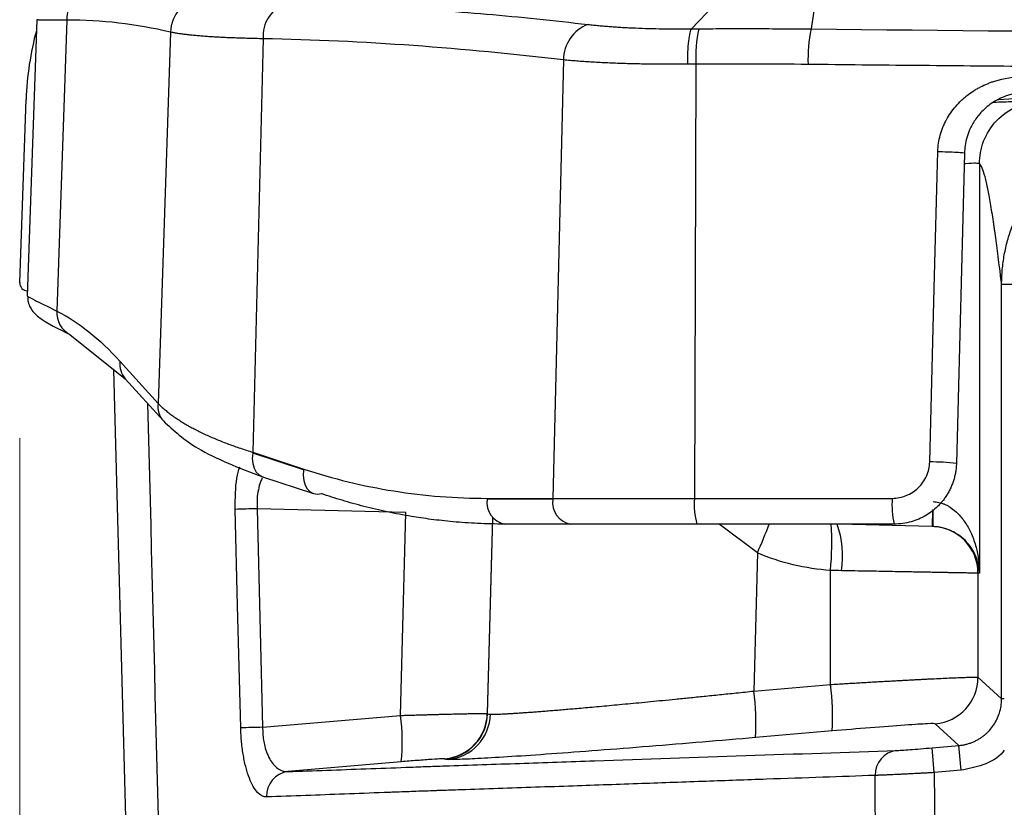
# Model space of a CAD drawing. Header units: millimetres. Extents: x 5 to 597, y 5 to 415.
# Tile 26 of 132: x 242.09 to 248.41, y 319.75 to 324.81. Entities that reach past the tile are written whole.
import ezdxf

# ---------------------------------------------------------------- set-up
doc = ezdxf.new("R2010")
doc.units = ezdxf.units.MM
doc.header["$PDSIZE"] = -1
doc.styles.add('SLDTEXTSTYLE0', font='ARIAL.TTF', dxfattribs={"width": 0.948})
doc.dimstyles.new('SLDDIMSTYLE5', dxfattribs={"dimtxt": 2.5, "dimasz": 2.5, "dimexe": 0, "dimexo": 0.0625, "dimtad": 1, "dimdec": 0, "dimlfac": 5, "dimrnd": 1e-09, "dimzin": 12, "dimdsep": 46, "dimtxsty": 'SLDTEXTSTYLE0', "dimsah": 1, "dimcen": 0.09, "dimadec": 0, "dimazin": 3, "dimtfac": 1, "dimtdec": 0, "dimtofl": 0, "dimtmove": 0, "dimatfit": 3, "dimfxl": 0, "dimfrac": 2, "dimtolj": 1, "dimtzin": 12, "dimarcsym": 0})

# ---------------------------------------------------------------- blocks, each defined once
blk = doc.blocks.new('_D_6')
at = {"color": 7, "linetype": 'Continuous', "lineweight": 0}
for p, q in [((242.0878, 322.1208), (242.0878, 294.7191)), ((262.6454, 322.1208), (262.6454, 314.1311)), ((262.6454, 312.6071), (262.6454, 303.9311)), ((262.6454, 302.4071), (262.6454, 294.7191)), ((262.6454, 295.7191), (242.0878, 295.7191))]:
    blk.add_line(p, q, dxfattribs=at)
at = {"color": 7, "linetype": 'Continuous', "lineweight": 18}
for points in [[(242.0878, 295.7191), (244.5878, 295.4091), (244.5878, 296.0291)], [(262.6454, 295.7191), (260.1454, 296.0291), (260.1454, 295.4091)]]:
    blk.add_solid(points, dxfattribs=at)
at = {"color": 7, "linetype": 'Continuous', "lineweight": 18, "insert": (250.5211, 298.9418), "char_height": 2.5, "attachment_point": 1, "style": 'SLDTEXTSTYLE0'}
blk.add_mtext('103', dxfattribs=at)

msp = doc.modelspace()

# ---------------------------------------------------------------- linework, layer by layer
at = {"color": 7, "linetype": 'Continuous', "lineweight": 25}
for p, q in [((246.4022, 324.7526), (246.6646, 325.0269)), ((247.212, 325.0312), (247.1711, 324.7513)), ((242.1979, 324.811), (242.1359, 323.0346)), ((242.3895, 324.8076), (242.3271, 322.938)), ((243.0563, 324.731), (242.9766, 322.345)), ((243.6511, 324.6885), (243.5854, 322.0306)), ((245.5811, 324.5523), (245.5115, 321.7346)), ((246.4316, 324.5248), (246.422, 321.7346)), ((242.0878, 323.1208), (242.1289, 324.2975)), ((248.1566, 323.9541), (248.1044, 321.9586)), ((248.2527, 323.886), (248.2527, 321.2532)), ((248.3949, 320.4452), (248.3949, 323.1083)), ((242.1359, 323.0346), (242.1482, 323.028)), ((242.4106, 322.7882), (242.766, 322.5029)), ((242.7318, 322.6157), (242.9766, 322.345)), ((242.8982, 314.7344), (242.6932, 322.5613)), ((242.766, 322.5028), (243.0109, 322.2321)), ((243.9115, 321.917), (243.5844, 322.025)), ((243.5854, 322.0306), (243.9125, 321.9226)), ((243.6483, 321.8731), (243.9754, 321.7651)), ((245.0898, 321.7346), (245.5115, 321.7346)), ((245.5114, 321.7291), (245.0898, 321.7291)), ((245.5115, 321.7346), (246.422, 321.7346)), ((246.422, 321.7346), (247.6922, 321.7346)), ((244.567, 321.6438), (243.6124, 321.6677)), ((244.5329, 320.3394), (244.567, 321.6438)), ((245.6246, 321.5691), (245.2029, 321.5691)), ((246.4377, 321.5691), (245.6246, 321.5691)), ((247.7045, 321.5691), (246.4377, 321.5691)), ((247.9485, 321.5534), (247.3522, 321.5691)), ((246.8265, 321.3841), (246.8032, 320.4959)), ((247.2953, 320.5385), (247.2953, 321.2718)), ((248.2429, 321.2535), (248.2429, 320.5845)), ((248.2527, 321.2532), (248.2429, 321.2535)), ((248.2429, 320.5845), (248.3949, 320.4452)), ((246.8032, 320.4959), (247.2953, 320.5385)), ((243.6482, 320.2631), (244.5329, 320.3394)), ((245.0914, 320.3514), (245.0933, 320.3497)), ((248.1211, 320.1463), (247.969, 320.2857)), ((247.3058, 320.2397), (246.8137, 320.1971)), ((247.9484, 320.1312), (248.1211, 320.1463)), ((248.135, 319.987), (248.1211, 320.1463)), ((247.9624, 319.9719), (247.9484, 320.1312)), ((244.5381, 320.0412), (243.811, 319.9784)), ((244.8196, 320.0587), (244.8177, 320.0605)), ((248.135, 319.987), (247.9624, 319.9719))]:
    msp.add_line(p, q, dxfattribs=at)
at = {"color": 8, "linetype": 'Continuous', "lineweight": 25}
for p, q in [((247.9513, 321.6605), (247.9485, 321.5534)), ((245.1245, 321.6137), (245.0914, 320.3514)), ((245.0933, 320.3497), (245.1263, 321.6112)), ((246.8265, 321.3841), (246.5812, 321.5691)), ((248.4121, 320.4452), (248.3949, 320.4452))]:
    msp.add_line(p, q, dxfattribs=at)
at = {"color": 7, "linetype": 'Continuous', "lineweight": 25, "flags": 128}
for points in [[(247.9327, 321.9684), (247.962, 323.0858), (247.9851, 323.9639)], [(243.9115, 321.917), (243.9087, 321.8824), (243.9118, 321.8496), (243.9205, 321.8201), (243.9344, 321.7954), (243.9529, 321.7768), (243.975, 321.7652), (243.9996, 321.7611), (244.0255, 321.7648)], [(243.5077, 320.2591), (243.4876, 321.0457), (243.472, 321.6637)], [(243.6124, 321.6677), (243.6324, 320.8811), (243.6482, 320.2631)], [(247.5845, 319.6263), (247.5833, 319.8097), (247.5824, 319.9538)], [(247.9624, 319.9719), (247.9637, 319.7772), (247.9648, 319.6243)]]:
    msp.add_lwpolyline(points, dxfattribs=at)
at = {"color": 8, "linetype": 'Continuous', "lineweight": 25, "flags": 128}
msp.add_lwpolyline([(243.5844, 322.025), (243.5817, 321.9904), (243.5847, 321.9576), (243.5934, 321.9281), (243.6074, 321.9034), (243.6259, 321.8848), (243.648, 321.8732), (243.6483, 321.8731)], dxfattribs=at)
at = {"color": 7, "linetype": 'Continuous', "lineweight": 25}
for centre, radius, start, end in [((242.6273, 324.8032), 0.2378, 106.97604, 178.93871), ((243.2981, 324.7211), 0.242, 100.6461, 177.65669), ((243.8815, 324.7031), 0.2309, 112.43665, 183.60708), ((245.823, 324.5536), 0.242, 110.48776, 180.31439), ((244.1277, 324.2277), 2, 165.02654, 178), ((247.2866, 324.572), 0.8563, 167.81006, 183.15847), ((248.1191, 324.5548), 0.9681, 168.28944, 181.86436), ((242.1378, 323.1191), 0.05, 178, 180), ((242.1378, 323.1191), 0.05, 180, 270), ((243.8044, 321.9893), 0.2228, 169.31444, 170.77212), ((244.1315, 321.8813), 0.2228, 169.31444, 170.77212), ((247.9428, 320.6331), 1.3353, 83.05047, 90.43336), ((245.2312, 321.7091), 0.1428, 171.95053, 258.57825), ((245.316, 321.7291), 0.2262, 178.58563, 180.00009), ((245.6529, 321.7091), 0.1428, 171.95053, 258.57825), ((245.7377, 321.7291), 0.2262, 178.58563, 180.00009), ((246.8598, 321.6926), 0.4398, 174.52026, 196.3212), ((248.2433, 321.6925), 0.5527, 175.62816, 192.90659), ((244.0739, 302.7766), 18.8967, 91.39927, 91.82542), ((247.9429, 321.2535), 0.3, 359.99526, 88.49579), ((247.9428, 320.5846), 0.3001, 275.01835, 359.98165), ((245.8068, 320.3369), 1.5021, 356.28948, 7.71327), ((245.3147, 320.2943), 1.5021, 356.28948, 7.71327), ((243.4128, 320.1706), 1.1327, 353.43656, 8.56987), ((244.7915, 320.3594), 0.3001, 275.01777, 358.48223), ((244.7933, 320.3576), 0.3001, 275.01777, 358.48223), ((244.8119, 320.3536), 0.299, 275.40394, 358.73773), ((244.1105, 301.4706), 18.7982, 91.40926, 91.83781), ((247.7387, 319.9588), 0.1565, 96.71031, 181.83504), ((243.8296, 319.8231), 0.1564, 96.82445, 182.81066)]:
    msp.add_arc(centre, radius, start, end, dxfattribs=at)
at = {"color": 8, "linetype": 'Continuous', "lineweight": 25}
for centre, radius, start, end in [((242.4778, 322.9239), 0.1514, 174.66407, 243.67256), ((242.8715, 322.5964), 0.141, 172.14734, 221.60237), ((243.1163, 322.3257), 0.141, 172.14794, 221.54554), ((250.5167, 321.5718), 2.5642, 177.97801, 180.41265), ((242.5231, 323.2536), 4.692, 336.51891, 338.95968), ((245.5788, 321.4471), 1.7255, 354.16832, 4.05374), ((246.6927, 321.3583), 0.6803, 352.50382, 18.04863)]:
    msp.add_arc(centre, radius, start, end, dxfattribs=at)
at = {"color": 7, "linetype": 'Continuous', "lineweight": 25}
for points, knots in [([(243.7934, 324.9165), (243.8582, 324.9151), (243.9876, 324.9124), (244.1818, 324.9056), (244.376, 324.8968), (244.571, 324.8858), (244.808, 324.87), (245.088, 324.8476), (245.4119, 324.817), (245.6289, 324.7926), (245.7384, 324.7803)], [0, 0, 0, 0, 0.099806, 0.199338, 0.298972, 0.399074, 0.499994, 0.66455, 0.830867, 1, 1, 1, 1]), ([(242.3895, 324.8076), (242.3807, 324.8075), (242.3629, 324.8073), (242.3387, 324.8072), (242.3163, 324.8071), (242.2958, 324.807), (242.2772, 324.8071), (242.2605, 324.8072), (242.2458, 324.8075), (242.233, 324.8077), (242.2222, 324.8081), (242.2133, 324.8085), (242.2064, 324.809), (242.2015, 324.8096), (242.1984, 324.8103), (242.1981, 324.8108), (242.1979, 324.811)], [0, 0, 0, 0, 0.071261, 0.142548, 0.21386, 0.285199, 0.356563, 0.427953, 0.499368, 0.57081, 0.642277, 0.71377, 0.785289, 0.856833, 0.928404, 1, 1, 1, 1]), ([(245.7384, 324.7803), (245.7496, 324.779), (245.7721, 324.7765), (245.8074, 324.773), (245.8438, 324.7698), (245.8814, 324.7668), (245.9201, 324.7641), (245.9599, 324.7617), (246.0008, 324.7595), (246.0567, 324.757), (246.1285, 324.7545), (246.2076, 324.7529), (246.273, 324.7522), (246.3219, 324.7521), (246.3633, 324.7522), (246.3896, 324.7525), (246.4022, 324.7526)], [0, 0, 0, 0, 0.062706, 0.125208, 0.187574, 0.24987, 0.312162, 0.374516, 0.436995, 0.499663, 0.625179, 0.749707, 0.832545, 0.894713, 0.949156, 1, 1, 1, 1]), ([(243.6511, 324.6885), (243.6352, 324.6888), (243.6033, 324.6894), (243.5573, 324.6905), (243.5127, 324.6918), (243.4694, 324.6933), (243.4277, 324.6949), (243.3875, 324.6968), (243.3488, 324.6989), (243.3118, 324.7012), (243.2763, 324.7037), (243.2426, 324.7064), (243.2106, 324.7093), (243.1803, 324.7124), (243.1517, 324.7157), (243.125, 324.7192), (243.1001, 324.7229), (243.077, 324.7268), (243.0632, 324.7296), (243.0563, 324.731)], [0, 0, 0, 0, 0.058184, 0.116447, 0.174788, 0.233208, 0.291708, 0.350287, 0.408946, 0.467685, 0.526505, 0.585406, 0.644387, 0.703451, 0.762596, 0.821823, 0.881133, 0.940525, 1, 1, 1, 1]), ([(246.4022, 324.7526), (246.3989, 324.7483), (246.3955, 324.7396), (246.389, 324.7131), (246.386, 324.6951), (246.3811, 324.6523), (246.3792, 324.6276), (246.3767, 324.5763), (246.3762, 324.5498), (246.3762, 324.5246)], [0, 0, 0, 0, 0.25, 0.25, 0.5, 0.5, 0.75, 0.75, 1, 1, 1, 1]), ([(246.4496, 324.7528), (246.4646, 324.7528), (246.4947, 324.753), (246.5548, 324.7533), (246.66, 324.7537), (246.8103, 324.7537), (246.9907, 324.753), (247.111, 324.7519), (247.1711, 324.7513)], [0, 0, 0, 0, 0.0625, 0.125, 0.25, 0.5, 0.749941, 1, 1, 1, 1]), ([(246.3762, 324.5246), (246.3581, 324.5245), (246.3219, 324.5242), (246.2679, 324.5241), (246.2142, 324.5243), (246.1608, 324.5247), (246.1078, 324.5255), (246.0553, 324.5265), (246.0035, 324.5278), (245.9524, 324.5294), (245.9021, 324.5313), (245.8527, 324.5334), (245.8043, 324.5358), (245.757, 324.5386), (245.7109, 324.5416), (245.6661, 324.5449), (245.6226, 324.5484), (245.5949, 324.551), (245.5811, 324.5523)], [0, 0, 0, 0, 0.060569, 0.12139, 0.182465, 0.243794, 0.305379, 0.367221, 0.429321, 0.491681, 0.5543, 0.61718, 0.680323, 0.743728, 0.807398, 0.871332, 0.935533, 1, 1, 1, 1]), ([(252.3666, 324.4953), (252.2506, 324.4953), (252.0185, 324.4954), (251.6705, 324.4958), (251.3225, 324.4964), (250.9745, 324.4973), (250.6265, 324.4984), (250.2786, 324.4998), (249.9308, 324.5014), (249.583, 324.5032), (249.2353, 324.5054), (248.8877, 324.5077), (248.5402, 324.5103), (248.1928, 324.5132), (247.8456, 324.5163), (247.4984, 324.5197), (247.2672, 324.5221), (247.1515, 324.5233)], [0, 0, 0, 0, 0.066651, 0.133303, 0.199958, 0.266616, 0.333275, 0.399937, 0.466601, 0.533267, 0.599936, 0.666607, 0.733281, 0.799957, 0.866636, 0.933317, 1, 1, 1, 1]), ([(247.9851, 323.9639), (247.9856, 323.9816), (247.9871, 323.9993), (247.9923, 324.0344), (247.9961, 324.0523), (248.0055, 324.0864), (248.014, 324.1116), (248.0247, 324.136), (248.0323, 324.1522), (248.0365, 324.1605), (248.0488, 324.1833), (248.0579, 324.1981), (248.0777, 324.2268), (248.0888, 324.241), (248.1113, 324.2671), (248.1291, 324.2858), (248.1483, 324.3031), (248.1614, 324.3144), (248.1684, 324.3201), (248.188, 324.3353), (248.2084, 324.3496), (248.2299, 324.3626), (248.2445, 324.371), (248.2523, 324.3752), (248.274, 324.3864), (248.2962, 324.3967), (248.323, 324.4071), (248.3347, 324.4112), (248.3425, 324.4139), (248.3467, 324.4152), (248.4095, 324.4352), (248.4721, 324.4454), (248.5382, 324.447)], [0, 0, 0, 0, 0.0625, 0.0625, 0.125, 0.125, 0.1875, 0.21875, 0.21875, 0.25, 0.25, 0.3125, 0.3125, 0.375, 0.375, 0.4375, 0.46875, 0.46875, 0.5, 0.5, 0.5625, 0.59375, 0.59375, 0.625, 0.625, 0.6875, 0.71875, 0.734375, 0.734375, 0.75, 0.75, 1, 1, 1, 1]), ([(248.547, 324.3435), (248.538, 324.3431), (248.5194, 324.3423), (248.4911, 324.3386), (248.4615, 324.3326), (248.4309, 324.3239), (248.3937, 324.3099), (248.3387, 324.2821), (248.277, 324.2344), (248.2237, 324.1699), (248.1905, 324.1091), (248.1707, 324.0534), (248.1597, 324.0033), (248.1576, 323.9702), (248.1566, 323.9541)], [0, 0, 0, 0, 0.044128, 0.090961, 0.140523, 0.192832, 0.247904, 0.3371, 0.498558, 0.632278, 0.750139, 0.838141, 0.92135, 1, 1, 1, 1]), ([(250.4337, 324.3691), (249.7462, 324.3521), (249.0555, 324.335), (248.3705, 324.2954), (248.3673, 324.2952)], [0, 0, 0, 0, 0.995391, 1, 1, 1, 1]), ([(248.2527, 323.886), (248.2527, 323.932), (248.2609, 323.9814), (248.2977, 324.0773), (248.3265, 324.1235), (248.4002, 324.2007), (248.445, 324.2316), (248.539, 324.2729), (248.588, 324.2833), (248.634, 324.2855)], [0, 0, 0, 0, 0.25, 0.25, 0.5, 0.5, 0.75, 0.75, 1, 1, 1, 1]), ([(248.3949, 323.1083), (248.3951, 323.1243), (248.3955, 323.1562), (248.3989, 323.204), (248.4043, 323.2516), (248.4118, 323.2989), (248.4213, 323.3456), (248.433, 323.3917), (248.4465, 323.437), (248.4619, 323.4812), (248.4791, 323.5244), (248.498, 323.5664), (248.5184, 323.6071), (248.5402, 323.6464), (248.5634, 323.6842), (248.5877, 323.7205), (248.613, 323.7552), (248.6392, 323.7882), (248.6661, 323.8196), (248.7014, 323.8576), (248.7469, 323.9018), (248.8052, 323.9508), (248.8688, 323.9969), (248.9374, 324.0393), (249.0108, 324.0771), (249.0882, 324.1098), (249.1691, 324.1365), (249.2526, 324.1568), (249.3379, 324.1708), (249.3954, 324.1743), (249.4242, 324.1761)], [0, 0, 0, 0, 0.029219, 0.058476, 0.087729, 0.116938, 0.146061, 0.175058, 0.203888, 0.232512, 0.260893, 0.288992, 0.316775, 0.344208, 0.371259, 0.397899, 0.424099, 0.449835, 0.475084, 0.499824, 0.544676, 0.59114, 0.639079, 0.688331, 0.738715, 0.790026, 0.842045, 0.89454, 0.947272, 1, 1, 1, 1]), ([(247.9851, 323.9639), (248.0046, 323.9634), (248.026, 323.9628), (248.0681, 323.9612), (248.0887, 323.9603), (248.1227, 323.9583), (248.136, 323.9573), (248.153, 323.9555), (248.1567, 323.9547), (248.1566, 323.9541)], [0, 0, 0, 0, 0.25, 0.25, 0.5, 0.5, 0.75, 0.75, 1, 1, 1, 1]), ([(248.3949, 323.1083), (248.3937, 323.1183), (248.3923, 323.1303), (248.3908, 323.1429), (248.3904, 323.1463), (248.3902, 323.1477), (248.3902, 323.1482), (248.39, 323.1491), (248.3899, 323.1503), (248.3889, 323.1585), (248.3847, 323.1935), (248.3743, 323.2785), (248.3622, 323.3721), (248.3523, 323.4445), (248.3475, 323.4783), (248.3453, 323.4929), (248.3446, 323.498), (248.3444, 323.4992), (248.3443, 323.4999), (248.344, 323.5019), (248.3434, 323.506), (248.3365, 323.5531), (248.3237, 323.6337), (248.3105, 323.7049), (248.3026, 323.7419), (248.3001, 323.7531), (248.2991, 323.7578), (248.2986, 323.7601), (248.2984, 323.7609), (248.298, 323.7626), (248.2947, 323.777), (248.2789, 323.8399), (248.2641, 323.8751), (248.2527, 323.886)], [0, 0, 0, 0, 0.03125, 0.039063, 0.042969, 0.042969, 0.043945, 0.043945, 0.044922, 0.046875, 0.0625, 0.125, 0.25, 0.3125, 0.34375, 0.359375, 0.361328, 0.361328, 0.363281, 0.363281, 0.367188, 0.375, 0.5, 0.625, 0.65625, 0.671875, 0.679687, 0.679687, 0.683594, 0.683594, 0.6875, 0.75, 1, 1, 1, 1]), ([(248.5549, 323.1083), (248.5135, 323.1083), (248.4723, 323.1083), (248.4132, 323.1083), (248.3956, 323.1083), (248.3949, 323.1083)], [0, 0, 0, 0, 0.5, 0.5, 1, 1, 1, 1]), ([(242.1389, 323.0326), (242.139, 323.0263), (242.1393, 323.0123), (242.1445, 322.9859), (242.1652, 322.938), (242.2446, 322.8672), (242.3376, 322.823), (242.4106, 322.7882)], [0, 0, 0, 0, 0.0171813, 0.038423, 0.097329, 0.2907673, 1, 1, 1, 1]), ([(242.9766, 322.345), (242.9837, 322.3379), (242.9977, 322.3239), (243.0211, 322.3033), (243.0458, 322.2833), (243.0717, 322.264), (243.0989, 322.2453), (243.127, 322.2272), (243.1561, 322.2097), (243.1859, 322.1928), (243.2274, 322.1708), (243.2825, 322.1439), (243.3533, 322.113), (243.4276, 322.0838), (243.5044, 322.0563), (243.5586, 322.0391), (243.5854, 322.0306)], [0, 0, 0, 0, 0.060768, 0.120285, 0.17855, 0.235562, 0.291321, 0.345825, 0.399076, 0.451071, 0.501812, 0.60621, 0.708225, 0.807859, 0.905116, 1, 1, 1, 1]), ([(243.0108, 322.2321), (243.0769, 322.1712), (243.2261, 322.0336), (243.4975, 321.9304), (243.6487, 321.8729)], [0, 0, 0, 0, 0.4429552, 1, 1, 1, 1]), ([(243.9125, 321.9226), (244.0999, 321.8607), (244.294, 321.8134), (244.6889, 321.7504), (244.8896, 321.7346), (245.0898, 321.7346)], [0, 0, 0, 0, 0.5, 0.5, 1, 1, 1, 1]), ([(247.6922, 321.7346), (247.7233, 321.7346), (247.7539, 321.7406), (247.8113, 321.7638), (247.8376, 321.781), (247.882, 321.8239), (247.9001, 321.8499), (247.9249, 321.9063), (247.9319, 321.9372), (247.9327, 321.9684)], [0, 0, 0, 0, 0.25, 0.25, 0.5, 0.5, 0.75, 0.75, 1, 1, 1, 1]), ([(248.1044, 321.9586), (248.1039, 321.9491), (248.1031, 321.9303), (248.0992, 321.9022), (248.0935, 321.8745), (248.0859, 321.8473), (248.0764, 321.8208), (248.065, 321.795), (248.052, 321.7702), (248.0372, 321.7464), (248.0209, 321.7237), (248.003, 321.7023), (247.9793, 321.6776), (247.9482, 321.6506), (247.9077, 321.6233), (247.8626, 321.6004), (247.8131, 321.5829), (247.76, 321.5713), (247.7232, 321.5698), (247.7045, 321.5691)], [0, 0, 0, 0, 0.04592, 0.091751, 0.137495, 0.183151, 0.228721, 0.274205, 0.319603, 0.364916, 0.410145, 0.45529, 0.500351, 0.576131, 0.654907, 0.736681, 0.821453, 0.909226, 1, 1, 1, 1]), ([(245.2029, 321.5691), (245.1733, 321.5693), (245.1154, 321.5697), (245.0307, 321.5728), (244.9499, 321.5775), (244.8731, 321.5837), (244.8003, 321.591), (244.7315, 321.5993), (244.6666, 321.6083), (244.5723, 321.6232), (244.4499, 321.6463), (244.3011, 321.6813), (244.1603, 321.7202), (244.0697, 321.7502), (244.0255, 321.7648)], [0, 0, 0, 0, 0.074458, 0.145638, 0.213538, 0.278159, 0.339501, 0.397564, 0.452348, 0.503854, 0.637182, 0.764313, 0.885251, 1, 1, 1, 1]), ([(247.9553, 321.7133), (247.9615, 321.7129), (247.9738, 321.712), (247.9922, 321.7086), (248.0106, 321.7035), (248.0288, 321.6966), (248.0468, 321.688), (248.0782, 321.6695), (248.1211, 321.6332), (248.1664, 321.5746), (248.2045, 321.5021), (248.227, 321.4365), (248.2403, 321.3791), (248.2467, 321.3395), (248.2513, 321.2969), (248.2522, 321.2693), (248.2527, 321.2532)], [0, 0, 0, 0, 0.027365, 0.055195, 0.083719, 0.113148, 0.143675, 0.175473, 0.283427, 0.411387, 0.543322, 0.701906, 0.772676, 0.853371, 0.914299, 1, 1, 1, 1]), ([(248.2527, 321.2532), (248.2523, 321.2606), (248.2517, 321.2739), (248.2493, 321.2919), (248.2455, 321.3123), (248.2395, 321.3354), (248.2259, 321.3727), (248.203, 321.4157), (248.1645, 321.4628), (248.1188, 321.5011), (248.0732, 321.5261), (248.0356, 321.5399), (248.0083, 321.5471), (247.9805, 321.5518), (247.9618, 321.5528), (247.9525, 321.5533)], [0, 0, 0, 0, 0.059881, 0.108765, 0.14665, 0.227328, 0.298128, 0.456704, 0.588672, 0.716625, 0.824605, 0.871795, 0.916319, 0.958811, 1, 1, 1, 1]), ([(248.2429, 321.2535), (248.2424, 321.2535), (248.2415, 321.2535), (248.2374, 321.2536), (248.2314, 321.2537), (248.2231, 321.2539), (248.2127, 321.2541), (248.2001, 321.2543), (248.1853, 321.2546), (248.1682, 321.2549), (248.1489, 321.2552), (248.1274, 321.2556), (248.1037, 321.256), (248.0778, 321.2565), (248.0497, 321.257), (248.0195, 321.2576), (247.9857, 321.2582), (247.9475, 321.2589), (247.9037, 321.2597), (247.855, 321.2606), (247.801, 321.2616), (247.7417, 321.2627), (247.6771, 321.2639), (247.6071, 321.2652), (247.5317, 321.2665), (247.4514, 321.268), (247.3956, 321.269), (247.3672, 321.2695)], [0, 0, 0, 0, 0.031863, 0.063936, 0.096219, 0.128713, 0.161416, 0.194329, 0.227453, 0.260786, 0.29433, 0.328084, 0.362048, 0.396223, 0.430607, 0.465202, 0.500007, 0.539669, 0.581629, 0.625885, 0.672439, 0.721291, 0.772439, 0.825884, 0.881626, 0.939665, 1, 1, 1, 1]), ([(247.2953, 320.5385), (247.3107, 320.5394), (247.3411, 320.5412), (247.386, 320.5439), (247.43, 320.5465), (247.4729, 320.549), (247.5147, 320.5514), (247.5553, 320.5537), (247.5946, 320.5559), (247.6326, 320.5581), (247.6694, 320.5601), (247.7048, 320.5621), (247.7388, 320.5639), (247.7715, 320.5657), (247.8028, 320.5674), (247.8327, 320.569), (247.8613, 320.5705), (247.8886, 320.5719), (247.9144, 320.5732), (247.939, 320.5745), (247.9748, 320.5762), (248.0197, 320.5783), (248.0704, 320.5806), (248.1149, 320.5824), (248.1531, 320.5838), (248.1846, 320.5848), (248.2096, 320.5854), (248.2277, 320.5855), (248.2395, 320.5853), (248.2417, 320.5847), (248.2429, 320.5845)], [0, 0, 0, 0, 0.030712, 0.060938, 0.090677, 0.119929, 0.148694, 0.176973, 0.204765, 0.232071, 0.258889, 0.285222, 0.311068, 0.336428, 0.361301, 0.385688, 0.409588, 0.433003, 0.455931, 0.478374, 0.50033, 0.557097, 0.61355, 0.669688, 0.725513, 0.781027, 0.836232, 0.891128, 0.945717, 1, 1, 1, 1]), ([(245.1108, 320.3471), (245.1138, 320.347), (245.1198, 320.3468), (245.1313, 320.3469), (245.1446, 320.3471), (245.16, 320.3476), (245.1774, 320.3483), (245.1968, 320.3492), (245.2183, 320.3504), (245.2418, 320.3518), (245.2674, 320.3534), (245.295, 320.3552), (245.3246, 320.3572), (245.3562, 320.3595), (245.3898, 320.362), (245.4254, 320.3647), (245.4629, 320.3676), (245.5024, 320.3708), (245.5437, 320.3742), (245.587, 320.3778), (245.6321, 320.3817), (245.6999, 320.3876), (245.7954, 320.3962), (245.9242, 320.408), (246.0653, 320.4214), (246.1924, 320.4337), (246.3014, 320.4445), (246.39, 320.4533), (246.4847, 320.4629), (246.5856, 320.4732), (246.6923, 320.4842), (246.7657, 320.4919), (246.8032, 320.4959)], [0, 0, 0, 0, 0.023924, 0.047952, 0.072084, 0.096321, 0.120664, 0.145112, 0.169666, 0.194328, 0.219096, 0.243973, 0.268957, 0.29405, 0.319253, 0.344564, 0.369986, 0.395518, 0.42116, 0.446914, 0.47278, 0.498757, 0.559795, 0.623127, 0.688755, 0.756684, 0.792207, 0.829741, 0.869288, 0.910846, 0.954417, 1, 1, 1, 1]), ([(248.1211, 320.1463), (248.1288, 320.1472), (248.1441, 320.1489), (248.1666, 320.1536), (248.1886, 320.1599), (248.2098, 320.1677), (248.2301, 320.177), (248.2495, 320.1877), (248.2679, 320.1997), (248.2852, 320.2129), (248.3013, 320.2271), (248.3213, 320.2474), (248.3437, 320.2756), (248.3657, 320.3135), (248.3821, 320.3549), (248.3929, 320.3992), (248.3942, 320.4297), (248.3949, 320.4452)], [0, 0, 0, 0, 0.052204, 0.103922, 0.155153, 0.205898, 0.256157, 0.30593, 0.355218, 0.404021, 0.452339, 0.500172, 0.596249, 0.694268, 0.794231, 0.896141, 1, 1, 1, 1]), ([(244.5329, 320.3394), (244.5444, 320.3398), (244.5673, 320.3404), (244.601, 320.3414), (244.6336, 320.3423), (244.6651, 320.3432), (244.6954, 320.3441), (244.7244, 320.3448), (244.7522, 320.3456), (244.7786, 320.3463), (244.8037, 320.3469), (244.8274, 320.3475), (244.8499, 320.3481), (244.871, 320.3486), (244.8908, 320.3491), (244.9093, 320.3495), (244.9363, 320.3501), (244.9697, 320.3508), (245.0061, 320.3514), (245.0363, 320.3518), (245.0602, 320.3521), (245.0774, 320.3521), (245.0885, 320.3519), (245.0904, 320.3516), (245.0914, 320.3514)], [0, 0, 0, 0, 0.039125, 0.077426, 0.114903, 0.151555, 0.187382, 0.222385, 0.256564, 0.289919, 0.32245, 0.354156, 0.385038, 0.415097, 0.444332, 0.472743, 0.50033, 0.57356, 0.64617, 0.718163, 0.789539, 0.860303, 0.930455, 1, 1, 1, 1]), ([(247.969, 320.2857), (247.9677, 320.2869), (247.9522, 320.2871), (247.8867, 320.2842), (247.8365, 320.2812), (247.7088, 320.2724), (247.6317, 320.2665), (247.4697, 320.2536), (247.3852, 320.2465), (247.3058, 320.2397)], [0, 0, 0, 0, 0.25, 0.25, 0.5, 0.5, 0.75, 0.75, 1, 1, 1, 1]), ([(243.6734, 319.8154), (243.6537, 319.8147), (243.6342, 319.8244), (243.6058, 319.8551), (243.5967, 319.8678), (243.5792, 319.8981), (243.5708, 319.916), (243.5552, 319.9563), (243.5481, 319.9784), (243.5352, 320.0268), (243.5295, 320.0534), (243.5199, 320.1087), (243.5161, 320.1374), (243.5103, 320.1972), (243.5084, 320.2281), (243.5077, 320.2591)], [0, 0, 0, 0, 0.25, 0.25, 0.375, 0.375, 0.5, 0.5, 0.625, 0.625, 0.75, 0.75, 0.875, 0.875, 1, 1, 1, 1]), ([(243.6482, 320.2631), (243.6482, 320.2562), (243.6483, 320.2423), (243.6494, 320.2217), (243.6513, 320.2013), (243.654, 320.1813), (243.6575, 320.1617), (243.6643, 320.1309), (243.6773, 320.0906), (243.6985, 320.0486), (243.724, 320.0154), (243.7478, 319.9958), (243.77, 319.9846), (243.7896, 319.9787), (243.8036, 319.9785), (243.811, 319.9784)], [0, 0, 0, 0, 0.04159, 0.083154, 0.124774, 0.166531, 0.208506, 0.250776, 0.37159, 0.50036, 0.618824, 0.74998, 0.823483, 0.906814, 1, 1, 1, 1]), ([(246.8137, 320.1971), (246.7023, 320.1874), (246.5882, 320.1777), (246.359, 320.1585), (246.2438, 320.1491), (246.018, 320.1309), (245.9073, 320.1222), (245.6961, 320.1061), (245.5956, 320.0986), (245.41, 320.0853), (245.3249, 320.0795), (245.1737, 320.0698), (245.1076, 320.0658), (244.9962, 320.0599), (244.9508, 320.0579), (244.8806, 320.0556), (244.8557, 320.0554), (244.8401, 320.056)], [0, 0, 0, 0, 0.125, 0.125, 0.25, 0.25, 0.375, 0.375, 0.5, 0.5, 0.625, 0.625, 0.75, 0.75, 0.875, 0.875, 1, 1, 1, 1]), ([(243.811, 319.9784), (243.9758, 319.9843), (244.1424, 319.9903), (244.3962, 319.9996), (244.4815, 320.0028), (244.6104, 320.0077), (244.6533, 320.0093), (244.7369, 320.0123), (244.778, 320.0138), (244.8996, 320.018), (244.9787, 320.0206), (245.1383, 320.0259), (245.2183, 320.0286), (245.4588, 320.0368), (245.6196, 320.0422), (246.426, 320.0698), (247.0774, 320.0924), (247.7205, 320.1142)], [0, 0, 0, 0, 0.125, 0.125, 0.1875, 0.1875, 0.21875, 0.21875, 0.25, 0.25, 0.3125, 0.3125, 0.375, 0.375, 0.5, 0.5, 1, 1, 1, 1]), ([(247.7205, 320.1142), (247.7283, 320.1145), (247.7397, 320.1151), (247.7695, 320.117), (247.7873, 320.1182), (247.8483, 320.1228), (247.8979, 320.1268), (247.9484, 320.1312)], [0, 0, 0, 0, 0.25, 0.25, 0.5, 0.5, 1, 1, 1, 1]), ([(244.8177, 320.0605), (244.8171, 320.061), (244.8106, 320.0611), (244.7831, 320.0599), (244.7621, 320.0586), (244.7084, 320.0549), (244.676, 320.0525), (244.6076, 320.047), (244.5719, 320.0441), (244.5381, 320.0412)], [0, 0, 0, 0, 0.25, 0.25, 0.5, 0.5, 0.75, 0.75, 1, 1, 1, 1]), ([(247.5824, 319.9538), (247.4705, 319.9498), (247.2386, 319.9417), (246.8765, 319.9289), (246.4884, 319.9152), (246.074, 319.9007), (245.6279, 319.8851), (245.2405, 319.8718), (244.9785, 319.8627), (244.8589, 319.8588), (244.8086, 319.8569), (244.7705, 319.856), (244.7305, 319.8542), (244.6605, 319.852), (244.5786, 319.849), (244.5049, 319.8462), (244.462, 319.8446), (244.3543, 319.8405), (244.1747, 319.8337), (243.9226, 319.8244), (243.7574, 319.8185), (243.6734, 319.8154)], [0, 0, 0, 0, 0.086838, 0.180117, 0.279943, 0.386487, 0.499994, 0.624993, 0.687494, 0.704665, 0.718745, 0.726937, 0.734539, 0.749995, 0.781244, 0.796869, 0.804683, 0.812496, 0.875, 0.936488, 1, 1, 1, 1]), ([(247.9624, 319.9719), (247.9532, 319.9714), (247.9352, 319.9704), (247.9087, 319.969), (247.8835, 319.9676), (247.8597, 319.9664), (247.8375, 319.9653), (247.8168, 319.9642), (247.7979, 319.9632), (247.7807, 319.9623), (247.7651, 319.9616), (247.7512, 319.9609), (247.7389, 319.9602), (247.717, 319.9592), (247.6868, 319.9578), (247.6516, 319.9563), (247.6224, 319.9551), (247.5988, 319.9542), (247.5878, 319.9539), (247.5824, 319.9538)], [0, 0, 0, 0, 0.054873, 0.107958, 0.15901, 0.207812, 0.254175, 0.297938, 0.338971, 0.377167, 0.412445, 0.444742, 0.474015, 0.500237, 0.604863, 0.707897, 0.808537, 0.90609, 1, 1, 1, 1])]:
    msp.add_open_spline(points, degree=3, knots=knots, dxfattribs=at)
for points in [[(243.0563, 324.731), (242.8352, 324.7823), (242.613, 324.81), (242.3895, 324.8076)], [(246.4022, 324.7526), (246.418, 324.7526), (246.4338, 324.7527), (246.4496, 324.7528)], [(247.1711, 324.7513), (248.903, 324.7326), (250.6348, 324.7233), (252.3666, 324.7233)], [(245.5811, 324.5523), (244.9395, 324.6275), (244.2964, 324.6769), (243.6511, 324.6885)], [(246.4316, 324.5248), (246.4131, 324.5247), (246.3946, 324.5246), (246.3762, 324.5246)], [(247.1515, 324.5233), (246.9114, 324.5259), (246.6714, 324.5263), (246.4316, 324.5248)], [(242.3271, 322.938), (242.4656, 322.868), (242.6014, 322.7599), (242.7318, 322.6157)], [(243.6124, 321.6682), (243.6124, 321.668), (243.6124, 321.6679), (243.6124, 321.6677)], [(247.9525, 321.5533), (247.9512, 321.5534), (247.9499, 321.5534), (247.9485, 321.5534)], [(247.2953, 321.2718), (247.135, 321.2817), (246.974, 321.3203), (246.8265, 321.3841)], [(247.3672, 321.2695), (247.3433, 321.27), (247.3194, 321.2707), (247.2953, 321.2718)], [(245.0933, 320.3497), (245.0945, 320.3483), (245.1004, 320.3474), (245.1108, 320.3471)], [(244.8401, 320.056), (244.8279, 320.0564), (244.821, 320.0573), (244.8196, 320.0587)]]:
    msp.add_open_spline(points, degree=3, dxfattribs=at)
at = {"color": 8, "linetype": 'Continuous', "lineweight": 25}
for points, knots in [([(248.3434, 324.2807), (248.3869, 324.2824), (248.4974, 324.2867), (248.6039, 324.2882), (248.6239, 324.2864), (248.634, 324.2855)], [0, 0, 0, 0, 0.2453372, 0.6219684, 1, 1, 1, 1]), ([(248.2527, 323.886), (248.247, 323.8869), (248.2357, 323.8887), (248.1921, 323.8872), (248.1574, 323.884), (248.1548, 323.8837)], [0, 0, 0, 0, 0.484281, 0.961204, 1, 1, 1, 1]), ([(242.1482, 323.028), (242.1551, 323.0241), (242.1714, 323.0147), (242.2704, 322.9659), (242.3271, 322.938)], [0, 0, 0, 0, 0.426979, 1, 1, 1, 1]), ([(242.9096, 322.3441), (242.9516, 320.6778), (243.0098, 318.3702), (243.0722, 315.9009), (243.0957, 315.0545), (243.1014, 314.8365), (243.1041, 314.7733), (243.1054, 314.7537), (243.1058, 314.7469)], [0, 0, 0, 0, 0.657975, 0.911221, 0.97504, 0.992219, 0.997315, 1, 1, 1, 1]), ([(243.472, 321.6637), (243.4723, 321.7352), (243.4729, 321.8407), (243.4944, 321.9142), (243.5013, 321.9379)], [0, 0, 0, 0, 0.677463, 1, 1, 1, 1]), ([(243.6457, 321.8652), (243.6418, 321.8572), (243.6314, 321.8355), (243.6198, 321.7897), (243.6113, 321.7311), (243.6121, 321.6891), (243.6124, 321.6682)], [0, 0, 0, 0, 0.1590709, 0.4330377, 0.718388, 1, 1, 1, 1]), ([(248.4121, 320.1161), (248.4093, 320.1121), (248.3774, 320.0659), (248.2778, 320.0155), (248.1815, 319.9963), (248.135, 319.987)], [0, 0, 0, 0, 0.046927, 0.539953, 1, 1, 1, 1])]:
    msp.add_open_spline(points, degree=3, knots=knots, dxfattribs=at)
at = {"color": 7, "linetype": 'Continuous', "lineweight": 0}
msp.add_point((242.0878, 323.1208), dxfattribs=at)

# ---------------------------------------------------------------- dimensions: what is measured, and where the dimension line sits
at = {"color": 7, "linetype": 'Continuous', "lineweight": 18}
dim = msp.add_linear_dim(base=(242.0878, 295.7191), p1=(262.6454, 323.1208), p2=(242.0878, 323.1208), dimstyle='SLDDIMSTYLE5', dxfattribs=at)
dim.commit()
dim.dimension.update_dxf_attribs({"geometry": '_D_6', "text_midpoint": (253.3857, 295.7191), "dimtype": 160})

doc.saveas('drawing.dxf')
